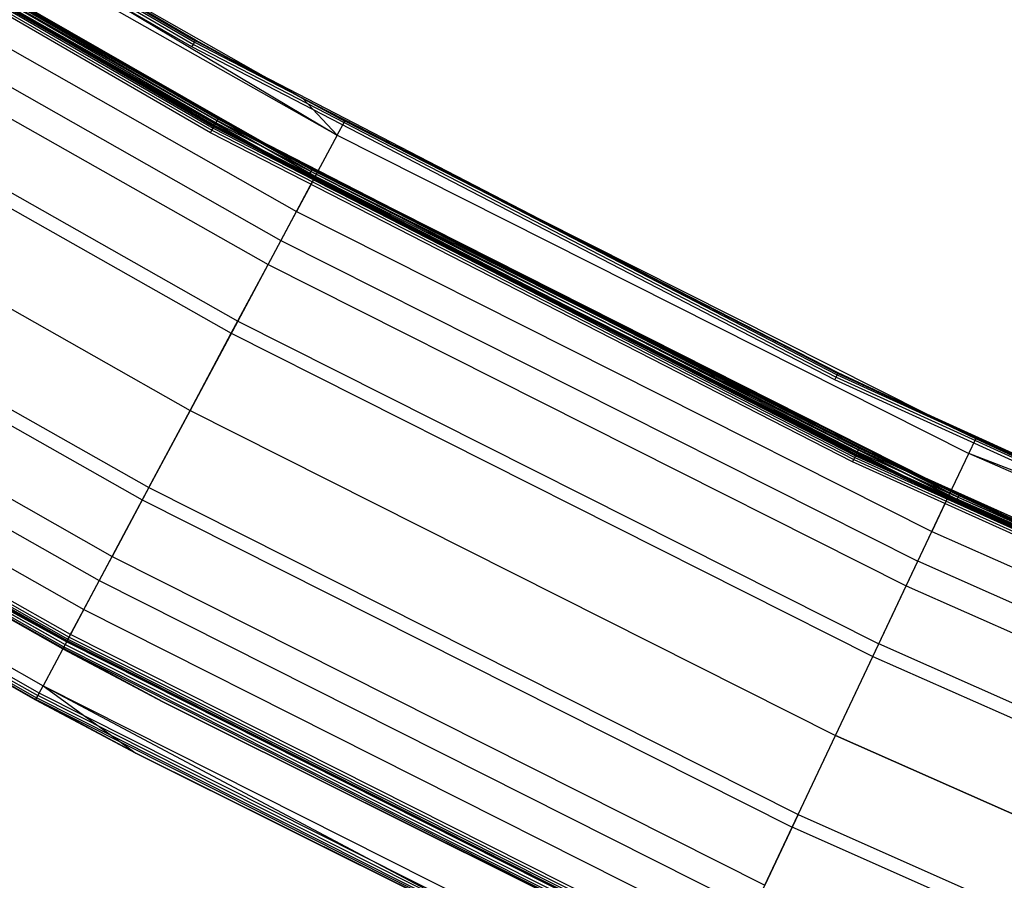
# Model space of a CAD drawing. Extents: x -390 to 397, y -401 to 400.
# Tile 100 of 192: x -184 to -159, y -349 to -326. Entities that reach past the tile are written whole.
import ezdxf

# ---------------------------------------------------------------- set-up
doc = ezdxf.new("R2010")
doc.units = 0
doc.header["$LTSCALE"] = 25.4
doc.layers.get('0').update_dxf_attribs({"linetype": 'CONTINUOUS'})

# ---------------------------------------------------------------- blocks, each defined once
blk = doc.blocks.new('FOURTY_ROUND_VII_ZWIS_STL')
at = {"color": 0}
for p, q in [((-195.878, -317.422, -894.015), (-179.676, -326.867, -894.015)), ((-195.878, -317.422, -894.015), (-179.676, -326.867, -894.015)), ((-195.844, -317.367, -894.059), (-179.645, -326.81, -894.059)), ((-195.844, -317.367, -894.059), (-179.645, -326.81, -894.059)), ((-195.821, -317.33, -894.123), (-179.624, -326.772, -894.123)), ((-195.821, -317.33, -894.123), (-179.624, -326.772, -894.123)), ((-179.617, -326.758, -894.2), (-195.813, -317.317, -894.2)), ((-179.617, -326.758, -894.2), (-195.813, -317.317, -894.2)), ((-179.713, -326.934, -894), (-195.918, -317.487, -894)), ((-179.713, -326.934, -894), (-195.918, -317.487, -894)), ((-195.208, -319.466, -927.377), (-179.036, -328.803, -927.377)), ((-195.208, -319.466, -927.377), (-179.036, -328.803, -927.377)), ((-195.208, -319.466, -902.123), (-179.036, -328.803, -902.123)), ((-195.208, -319.466, -902.123), (-179.036, -328.803, -902.123)), ((-195.208, -319.466, -900.377), (-179.036, -328.803, -900.377)), ((-195.208, -319.466, -900.377), (-179.036, -328.803, -900.377)), ((-179.029, -328.79, -927.3), (-195.2, -319.453, -927.3)), ((-179.029, -328.79, -902.2), (-195.2, -319.453, -902.2)), ((-179.029, -328.79, -927.3), (-195.2, -319.453, -927.3)), ((-179.029, -328.79, -902.2), (-195.2, -319.453, -902.2)), ((-179.029, -328.79, -900.3), (-195.2, -319.453, -900.3)), ((-177.553, -329.59, -895.7), (-195.2, -319.453, -900.3)), ((-179.029, -328.79, -900.3), (-195.2, -319.453, -900.3)), ((-177.553, -329.59, -895.7), (-195.2, -319.453, -900.3)), ((-195.348, -319.695, -929.051), (-179.164, -329.038, -929.051)), ((-195.348, -319.695, -929.051), (-179.164, -329.038, -929.051)), ((-195.325, -319.657, -929.108), (-179.143, -328.999, -929.108)), ((-195.325, -319.657, -929.108), (-179.143, -328.999, -929.108)), ((-195.314, -319.639, -929.178), (-179.133, -328.981, -929.178)), ((-195.314, -319.639, -929.178), (-179.133, -328.981, -929.178)), ((-195.305, -319.624, -902), (-179.125, -328.966, -902)), ((-179.125, -328.966, -927.5), (-195.305, -319.624, -927.5)), ((-179.125, -328.966, -927.5), (-195.305, -319.624, -927.5)), ((-195.305, -319.624, -902), (-179.125, -328.966, -902)), ((-179.125, -328.966, -900.5), (-195.305, -319.624, -900.5)), ((-179.125, -328.966, -900.5), (-195.305, -319.624, -900.5)), ((-195.265, -319.559, -927.485), (-179.088, -328.898, -927.485)), ((-195.265, -319.559, -927.485), (-179.088, -328.898, -927.485)), ((-195.265, -319.559, -902.015), (-179.088, -328.898, -902.015)), ((-195.265, -319.559, -902.015), (-179.088, -328.898, -902.015)), ((-195.265, -319.559, -900.485), (-179.088, -328.898, -900.485)), ((-195.265, -319.559, -900.485), (-179.088, -328.898, -900.485)), ((-195.231, -319.503, -927.441), (-179.057, -328.841, -927.441)), ((-195.231, -319.503, -927.441), (-179.057, -328.841, -927.441)), ((-195.231, -319.503, -902.059), (-179.057, -328.841, -902.059)), ((-195.231, -319.503, -902.059), (-179.057, -328.841, -902.059)), ((-195.231, -319.503, -900.441), (-179.057, -328.841, -900.441)), ((-195.231, -319.503, -900.441), (-179.057, -328.841, -900.441)), ((-179.228, -329.155, -929), (-195.417, -319.808, -929)), ((-179.228, -329.155, -929), (-195.417, -319.808, -929)), ((-195.38, -319.748, -929.013), (-179.194, -329.093, -929.013)), ((-195.38, -319.748, -929.013), (-179.194, -329.093, -929.013)), ((-179.617, -326.758, -894.2), (-191.683, -319.829, -927.5)), ((-179.617, -326.758, -894.2), (-191.683, -319.829, -927.5)), ((-176.841, -328.269, -927.5), (-191.683, -319.829, -927.5)), ((-191.683, -319.829, -927.5), (-175.95, -329.22, -930.127)), ((-191.683, -319.829, -927.5), (-175.95, -329.22, -930.127)), ((-176.841, -328.269, -927.5), (-191.683, -319.829, -927.5)), ((-191.897, -320.186, -930.127), (-175.95, -329.22, -930.127)), ((-191.897, -320.186, -930.127), (-175.95, -329.22, -930.127)), ((-192.977, -320.945, -895.515), (-176.653, -330.213, -895.515)), ((-192.977, -320.945, -895.515), (-176.653, -330.213, -895.515)), ((-192.944, -320.89, -895.559), (-176.622, -330.156, -895.559)), ((-192.944, -320.89, -895.559), (-176.622, -330.156, -895.559)), ((-176.622, -330.156, -895.559), (-192.921, -320.852, -895.624)), ((-192.921, -320.852, -895.624), (-176.602, -330.118, -895.623)), ((-177.553, -329.59, -895.7), (-192.921, -320.852, -895.624)), ((-177.553, -329.59, -895.7), (-192.921, -320.852, -895.624)), ((-192.921, -320.852, -895.624), (-176.602, -330.118, -895.623)), ((-176.622, -330.156, -895.559), (-192.921, -320.852, -895.624)), ((-192.914, -320.84, -895.7), (-177.553, -329.59, -895.7)), ((-192.914, -320.84, -895.7), (-177.553, -329.59, -895.7)), ((-176.689, -330.281, -895.5), (-193.017, -321.011, -895.5)), ((-176.689, -330.281, -895.5), (-193.017, -321.011, -895.5)), ((-192.518, -321.221, -932.496), (-176.519, -330.284, -932.496)), ((-192.518, -321.221, -932.496), (-176.519, -330.284, -932.496)), ((-176.566, -330.372, -929.25), (-192.569, -321.306, -929.25)), ((-192.569, -321.306, -929.25), (-179.133, -328.981, -929.178)), ((-192.569, -321.306, -929.25), (-179.133, -328.981, -929.178)), ((-176.566, -330.372, -929.25), (-192.569, -321.306, -929.25)), ((-193.047, -322.105, -931.349), (-177.005, -331.193, -931.349)), ((-193.047, -322.105, -931.349), (-177.005, -331.193, -931.349)), ((-193.485, -322.834, -934.377), (-177.406, -331.943, -934.377)), ((-193.485, -322.834, -934.377), (-177.406, -331.943, -934.377)), ((-193.849, -323.443, -933.034), (-177.74, -332.569, -933.034)), ((-193.849, -323.443, -933.034), (-177.74, -332.569, -933.034)), ((-194.703, -324.867, -935.584), (-178.523, -334.033, -935.584)), ((-194.703, -324.867, -935.584), (-178.523, -334.033, -935.584)), ((-194.889, -325.177, -934.123), (-178.693, -334.351, -934.123)), ((-194.889, -325.177, -934.123), (-178.693, -334.351, -934.123)), ((-179.713, -326.934, -894), (-179.676, -326.867, -894.015)), ((-179.713, -326.934, -894), (-179.676, -326.867, -894.015)), ((-179.676, -326.867, -894.015), (-179.645, -326.81, -894.059)), ((-179.676, -326.867, -894.015), (-179.645, -326.81, -894.059)), ((-179.676, -326.867, -894.015), (-163.021, -335.485, -894.015)), ((-179.676, -326.867, -894.015), (-163.021, -335.485, -894.015)), ((-179.645, -326.81, -894.059), (-179.624, -326.772, -894.123)), ((-179.645, -326.81, -894.059), (-179.624, -326.772, -894.123)), ((-179.645, -326.81, -894.059), (-162.993, -335.427, -894.059)), ((-179.645, -326.81, -894.059), (-162.993, -335.427, -894.059)), ((-179.617, -326.758, -894.2), (-179.624, -326.772, -894.123)), ((-179.617, -326.758, -894.2), (-179.624, -326.772, -894.123)), ((-176.841, -328.269, -894.2), (-179.624, -326.772, -894.123)), ((-179.624, -326.772, -894.123), (-162.974, -335.388, -894.123)), ((-176.841, -328.269, -894.2), (-179.624, -326.772, -894.123)), ((-179.624, -326.772, -894.123), (-162.974, -335.388, -894.123)), ((-176.841, -328.269, -894.2), (-179.617, -326.758, -894.2)), ((-179.617, -326.758, -894.2), (-176.841, -328.269, -927.5)), ((-179.617, -326.758, -894.2), (-176.841, -328.269, -927.5)), ((-176.841, -328.269, -894.2), (-179.617, -326.758, -894.2)), ((-196.053, -327.12, -936), (-179.761, -336.349, -936)), ((-196.053, -327.12, -936), (-179.761, -336.349, -936)), ((-196.053, -327.12, -934.5), (-179.761, -336.349, -934.5)), ((-196.053, -327.12, -934.5), (-179.761, -336.349, -934.5)), ((-163.054, -335.554, -894), (-179.713, -326.934, -894)), ((-163.054, -335.554, -894), (-179.713, -326.934, -894)), ((-162.974, -335.388, -894.123), (-176.841, -328.269, -894.2)), ((-162.967, -335.374, -894.2), (-176.841, -328.269, -894.2)), ((-162.974, -335.388, -894.123), (-176.841, -328.269, -894.2)), ((-176.841, -328.269, -894.2), (-176.841, -328.269, -927.5)), ((-176.841, -328.269, -894.2), (-176.841, -328.269, -927.5)), ((-176.841, -328.269, -894.2), (-175.754, -328.853, -927.5)), ((-175.754, -328.853, -927.5), (-176.841, -328.269, -927.5)), ((-176.841, -328.269, -894.2), (-175.754, -328.853, -927.5)), ((-162.967, -335.374, -894.2), (-176.841, -328.269, -894.2)), ((-176.841, -328.269, -927.5), (-175.95, -329.22, -930.127)), ((-176.841, -328.269, -927.5), (-175.95, -329.22, -930.127)), ((-175.754, -328.853, -927.5), (-176.841, -328.269, -927.5)), ((-179.125, -328.966, -927.5), (-179.088, -328.898, -927.485)), ((-179.125, -328.966, -927.5), (-179.088, -328.898, -927.485)), ((-179.125, -328.966, -902), (-179.088, -328.898, -902.015)), ((-179.125, -328.966, -902), (-179.088, -328.898, -902.015)), ((-179.125, -328.966, -900.5), (-179.088, -328.898, -900.485)), ((-179.125, -328.966, -900.5), (-179.088, -328.898, -900.485)), ((-179.088, -328.898, -927.485), (-179.057, -328.841, -927.441)), ((-179.088, -328.898, -927.485), (-179.057, -328.841, -927.441)), ((-179.088, -328.898, -902.015), (-179.057, -328.841, -902.059)), ((-179.088, -328.898, -902.015), (-179.057, -328.841, -902.059)), ((-179.088, -328.898, -900.485), (-179.057, -328.841, -900.441)), ((-179.088, -328.898, -900.485), (-179.057, -328.841, -900.441)), ((-179.088, -328.898, -927.485), (-162.466, -337.42, -927.485)), ((-179.088, -328.898, -927.485), (-162.466, -337.42, -927.485)), ((-179.088, -328.898, -902.015), (-162.466, -337.42, -902.015)), ((-179.088, -328.898, -902.015), (-162.466, -337.42, -902.015)), ((-179.088, -328.898, -900.485), (-162.466, -337.42, -900.485)), ((-179.088, -328.898, -900.485), (-162.466, -337.42, -900.485)), ((-179.057, -328.841, -927.441), (-179.036, -328.803, -927.377)), ((-179.057, -328.841, -927.441), (-179.036, -328.803, -927.377)), ((-179.057, -328.841, -902.059), (-179.036, -328.803, -902.123)), ((-179.057, -328.841, -902.059), (-179.036, -328.803, -902.123)), ((-179.057, -328.841, -900.441), (-179.036, -328.803, -900.377)), ((-179.057, -328.841, -900.441), (-179.036, -328.803, -900.377)), ((-179.057, -328.841, -927.441), (-162.438, -337.362, -927.441)), ((-179.057, -328.841, -927.441), (-162.438, -337.362, -927.441)), ((-179.057, -328.841, -902.059), (-162.438, -337.362, -902.059)), ((-179.057, -328.841, -902.059), (-162.438, -337.362, -902.059)), ((-179.057, -328.841, -900.441), (-162.438, -337.362, -900.441)), ((-179.057, -328.841, -900.441), (-162.438, -337.362, -900.441)), ((-179.029, -328.79, -927.3), (-179.036, -328.803, -927.377)), ((-179.029, -328.79, -927.3), (-179.036, -328.803, -927.377)), ((-179.029, -328.79, -902.2), (-179.036, -328.803, -902.123)), ((-179.029, -328.79, -902.2), (-179.036, -328.803, -902.123)), ((-179.029, -328.79, -900.3), (-179.036, -328.803, -900.377)), ((-179.029, -328.79, -900.3), (-179.036, -328.803, -900.377)), ((-177.553, -329.59, -927.3), (-179.036, -328.803, -927.377)), ((-179.036, -328.803, -927.377), (-162.419, -337.323, -927.377)), ((-177.553, -329.59, -927.3), (-179.036, -328.803, -927.377)), ((-179.036, -328.803, -927.377), (-162.419, -337.323, -927.377)), ((-179.036, -328.803, -902.123), (-162.419, -337.323, -902.123)), ((-177.553, -329.59, -902.2), (-179.036, -328.803, -902.123)), ((-177.553, -329.59, -902.2), (-179.036, -328.803, -902.123)), ((-179.036, -328.803, -902.123), (-162.419, -337.323, -902.123)), ((-177.553, -329.59, -900.3), (-179.036, -328.803, -900.377)), ((-179.036, -328.803, -900.377), (-162.419, -337.323, -900.377)), ((-177.553, -329.59, -900.3), (-179.036, -328.803, -900.377)), ((-179.036, -328.803, -900.377), (-162.419, -337.323, -900.377)), ((-177.553, -329.59, -927.3), (-179.029, -328.79, -927.3)), ((-177.553, -329.59, -902.2), (-179.029, -328.79, -902.2)), ((-179.029, -328.79, -902.2), (-179.029, -328.79, -927.3)), ((-177.553, -329.59, -927.3), (-179.029, -328.79, -927.3)), ((-179.029, -328.79, -902.2), (-179.029, -328.79, -927.3)), ((-177.553, -329.59, -902.2), (-179.029, -328.79, -902.2)), ((-177.553, -329.59, -900.3), (-179.029, -328.79, -900.3)), ((-177.553, -329.59, -900.3), (-179.029, -328.79, -900.3)), ((-177.553, -329.59, -895.7), (-179.029, -328.79, -900.3)), ((-177.553, -329.59, -895.7), (-179.029, -328.79, -900.3)), ((-175.95, -329.22, -930.127), (-175.754, -328.853, -927.5)), ((-175.95, -329.22, -930.127), (-175.754, -328.853, -927.5)), ((-162.967, -335.374, -894.2), (-175.754, -328.853, -927.5)), ((-159.401, -337.084, -927.5), (-175.754, -328.853, -927.5)), ((-162.967, -335.374, -894.2), (-175.754, -328.853, -927.5)), ((-159.401, -337.084, -927.5), (-175.754, -328.853, -927.5)), ((-197.218, -329.062, -934.123), (-180.829, -338.347, -934.123)), ((-197.218, -329.062, -934.123), (-180.829, -338.347, -934.123)), ((-179.228, -329.155, -929), (-179.194, -329.093, -929.013)), ((-179.228, -329.155, -929), (-179.194, -329.093, -929.013)), ((-162.593, -337.684, -929), (-179.228, -329.155, -929)), ((-162.593, -337.684, -929), (-179.228, -329.155, -929)), ((-179.194, -329.093, -929.013), (-179.164, -329.038, -929.051)), ((-179.194, -329.093, -929.013), (-179.164, -329.038, -929.051)), ((-179.194, -329.093, -929.013), (-162.562, -337.619, -929.013)), ((-179.194, -329.093, -929.013), (-162.562, -337.619, -929.013)), ((-179.164, -329.038, -929.051), (-179.143, -328.999, -929.108)), ((-179.164, -329.038, -929.051), (-179.143, -328.999, -929.108)), ((-179.164, -329.038, -929.051), (-162.535, -337.564, -929.051)), ((-179.164, -329.038, -929.051), (-162.535, -337.564, -929.051)), ((-179.143, -328.999, -929.108), (-179.133, -328.981, -929.178)), ((-179.143, -328.999, -929.108), (-179.133, -328.981, -929.178)), ((-179.143, -328.999, -929.108), (-162.516, -337.524, -929.108)), ((-179.143, -328.999, -929.108), (-162.516, -337.524, -929.108)), ((-179.133, -328.981, -929.178), (-162.507, -337.505, -929.178)), ((-176.566, -330.372, -929.25), (-179.133, -328.981, -929.178)), ((-176.566, -330.372, -929.25), (-179.133, -328.981, -929.178)), ((-179.133, -328.981, -929.178), (-162.507, -337.505, -929.178)), ((-179.125, -328.966, -902), (-162.499, -337.489, -902)), ((-162.499, -337.489, -927.5), (-179.125, -328.966, -927.5)), ((-162.499, -337.489, -927.5), (-179.125, -328.966, -927.5)), ((-179.125, -328.966, -902), (-162.499, -337.489, -902)), ((-162.499, -337.489, -900.5), (-179.125, -328.966, -900.5)), ((-162.499, -337.489, -900.5), (-179.125, -328.966, -900.5)), ((-197.403, -329.372, -935.584), (-180.999, -338.666, -935.584)), ((-197.403, -329.372, -935.584), (-180.999, -338.666, -935.584)), ((-175.95, -329.22, -930.127), (-176.519, -330.284, -932.496)), ((-175.95, -329.22, -930.127), (-176.519, -330.284, -932.496)), ((-175.95, -329.22, -930.127), (-159.579, -337.46, -930.127)), ((-175.95, -329.22, -930.127), (-159.579, -337.46, -930.127)), ((-177.553, -329.59, -895.7), (-176.602, -330.118, -895.623)), ((-177.553, -329.59, -895.7), (-176.602, -330.118, -895.623)), ((-177.553, -329.59, -895.7), (-176.594, -330.104, -895.7)), ((-162.412, -337.309, -927.3), (-177.553, -329.59, -927.3)), ((-177.553, -329.59, -927.3), (-162.419, -337.323, -927.377)), ((-177.553, -329.59, -927.3), (-162.419, -337.323, -927.377)), ((-162.412, -337.309, -902.2), (-177.553, -329.59, -902.2)), ((-177.553, -329.59, -902.2), (-177.553, -329.59, -927.3)), ((-162.412, -337.309, -927.3), (-177.553, -329.59, -927.3)), ((-177.553, -329.59, -902.2), (-177.553, -329.59, -927.3)), ((-177.553, -329.59, -902.2), (-162.419, -337.323, -902.123)), ((-177.553, -329.59, -902.2), (-162.419, -337.323, -902.123)), ((-162.412, -337.309, -902.2), (-177.553, -329.59, -902.2)), ((-162.412, -337.309, -900.3), (-177.553, -329.59, -900.3)), ((-177.553, -329.59, -900.3), (-162.419, -337.323, -900.377)), ((-177.553, -329.59, -900.3), (-162.419, -337.323, -900.377)), ((-177.553, -329.59, -900.3), (-177.553, -329.59, -895.7)), ((-159.831, -338.54, -895.7), (-177.553, -329.59, -900.3)), ((-162.412, -337.309, -900.3), (-177.553, -329.59, -900.3)), ((-159.831, -338.54, -895.7), (-177.553, -329.59, -900.3)), ((-176.594, -330.104, -895.7), (-177.553, -329.59, -900.3)), ((-176.594, -330.104, -895.7), (-177.553, -329.59, -900.3)), ((-177.553, -329.59, -895.7), (-176.594, -330.104, -895.7)), ((-177.553, -329.59, -900.3), (-177.553, -329.59, -895.7)), ((-176.653, -330.213, -895.515), (-176.622, -330.156, -895.559)), ((-176.653, -330.213, -895.515), (-176.622, -330.156, -895.559)), ((-176.622, -330.156, -895.559), (-176.602, -330.118, -895.623)), ((-176.622, -330.156, -895.559), (-176.602, -330.118, -895.623)), ((-176.622, -330.156, -895.559), (-159.856, -338.593, -895.559)), ((-176.622, -330.156, -895.559), (-159.856, -338.593, -895.559)), ((-176.594, -330.104, -895.7), (-176.602, -330.118, -895.623)), ((-176.594, -330.104, -895.7), (-176.602, -330.118, -895.623)), ((-159.856, -338.593, -895.559), (-176.602, -330.118, -895.623)), ((-176.602, -330.118, -895.623), (-159.838, -338.553, -895.624)), ((-159.856, -338.593, -895.559), (-176.602, -330.118, -895.623)), ((-176.602, -330.118, -895.623), (-159.838, -338.553, -895.624)), ((-176.594, -330.104, -895.7), (-159.838, -338.553, -895.624)), ((-176.594, -330.104, -895.7), (-159.838, -338.553, -895.624)), ((-176.594, -330.104, -895.7), (-159.831, -338.54, -895.7)), ((-176.594, -330.104, -895.7), (-159.831, -338.54, -895.7)), ((-176.519, -330.284, -932.496), (-177.406, -331.943, -934.377)), ((-176.519, -330.284, -932.496), (-177.406, -331.943, -934.377)), ((-176.566, -330.372, -929.25), (-177.005, -331.193, -931.349)), ((-176.566, -330.372, -929.25), (-177.005, -331.193, -931.349)), ((-176.689, -330.281, -895.5), (-176.653, -330.213, -895.515)), ((-176.689, -330.281, -895.5), (-176.653, -330.213, -895.515)), ((-159.917, -338.721, -895.5), (-176.689, -330.281, -895.5)), ((-159.917, -338.721, -895.5), (-176.689, -330.281, -895.5)), ((-176.653, -330.213, -895.515), (-159.884, -338.651, -895.515)), ((-176.653, -330.213, -895.515), (-159.884, -338.651, -895.515)), ((-160.137, -338.641, -929.25), (-176.566, -330.372, -929.25)), ((-176.566, -330.372, -929.25), (-162.507, -337.505, -929.178)), ((-176.566, -330.372, -929.25), (-162.507, -337.505, -929.178)), ((-160.137, -338.641, -929.25), (-176.566, -330.372, -929.25)), ((-176.519, -330.284, -932.496), (-160.095, -338.552, -932.496)), ((-176.519, -330.284, -932.496), (-160.095, -338.552, -932.496)), ((-198.257, -330.796, -933.034), (-181.781, -340.129, -933.034)), ((-198.257, -330.796, -933.034), (-181.781, -340.129, -933.034)), ((-177.74, -332.569, -933.034), (-177.005, -331.193, -931.349)), ((-177.74, -332.569, -933.034), (-177.005, -331.193, -931.349)), ((-177.005, -331.193, -931.349), (-160.535, -339.483, -931.349)), ((-177.005, -331.193, -931.349), (-160.535, -339.483, -931.349)), ((-198.622, -331.405, -934.377), (-182.116, -340.755, -934.377)), ((-198.622, -331.405, -934.377), (-182.116, -340.755, -934.377)), ((-177.406, -331.943, -934.377), (-178.523, -334.033, -935.584)), ((-177.406, -331.943, -934.377), (-178.523, -334.033, -935.584)), ((-177.406, -331.943, -934.377), (-160.899, -340.251, -934.377)), ((-177.406, -331.943, -934.377), (-160.899, -340.251, -934.377)), ((-199.059, -332.134, -931.349), (-182.517, -341.505, -931.349)), ((-199.059, -332.134, -931.349), (-182.517, -341.505, -931.349)), ((-178.693, -334.351, -934.123), (-177.74, -332.569, -933.034)), ((-178.693, -334.351, -934.123), (-177.74, -332.569, -933.034)), ((-177.74, -332.569, -933.034), (-161.202, -340.893, -933.034)), ((-177.74, -332.569, -933.034), (-161.202, -340.893, -933.034)), ((-182.966, -342.346, -927.5), (-199.549, -332.952, -927.5)), ((-182.966, -342.346, -927.5), (-199.549, -332.952, -927.5)), ((-182.966, -342.346, -900.5), (-199.549, -332.952, -900.5)), ((-182.966, -342.346, -900.5), (-199.549, -332.952, -900.5)), ((-182.966, -342.346, -895.5), (-199.549, -332.952, -895.5)), ((-182.966, -342.346, -895.5), (-199.549, -332.952, -895.5)), ((-199.54, -332.937, -929.178), (-182.958, -342.331, -929.178)), ((-199.54, -332.937, -929.178), (-182.958, -342.331, -929.178)), ((-199.537, -332.933, -929.25), (-182.956, -342.326, -929.25)), ((-199.537, -332.933, -929.25), (-182.956, -342.326, -929.25)), ((-199.529, -332.919, -929.108), (-182.948, -342.312, -929.108)), ((-199.529, -332.919, -929.108), (-182.948, -342.312, -929.108)), ((-199.506, -332.881, -929.051), (-182.927, -342.273, -929.051)), ((-199.506, -332.881, -929.051), (-182.927, -342.273, -929.051)), ((-199.475, -332.828, -929.013), (-182.898, -342.219, -929.013)), ((-199.475, -332.828, -929.013), (-182.898, -342.219, -929.013)), ((-182.864, -342.156, -929), (-199.438, -332.767, -929)), ((-182.864, -342.156, -929), (-199.438, -332.767, -929)), ((-183.06, -342.522, -902.2), (-199.652, -333.124, -902.2)), ((-183.06, -342.522, -902.2), (-199.652, -333.124, -902.2)), ((-183.06, -342.522, -927.3), (-199.652, -333.124, -927.3)), ((-183.06, -342.522, -927.3), (-199.652, -333.124, -927.3)), ((-199.652, -333.124, -895.7), (-183.06, -342.522, -895.7)), ((-183.06, -342.522, -900.3), (-199.652, -333.124, -900.3)), ((-183.06, -342.522, -900.3), (-199.652, -333.124, -900.3)), ((-199.652, -333.124, -895.7), (-183.06, -342.522, -895.7)), ((-199.644, -333.111, -902.123), (-183.053, -342.509, -902.123)), ((-199.644, -333.111, -902.123), (-183.053, -342.509, -902.123)), ((-199.644, -333.111, -927.377), (-183.053, -342.509, -927.377)), ((-199.644, -333.111, -927.377), (-183.053, -342.509, -927.377)), ((-199.644, -333.111, -900.377), (-183.053, -342.509, -900.377)), ((-199.644, -333.111, -900.377), (-183.053, -342.509, -900.377)), ((-199.644, -333.111, -895.623), (-183.053, -342.509, -895.623)), ((-199.644, -333.111, -895.623), (-183.053, -342.509, -895.623)), ((-199.622, -333.073, -902.059), (-183.033, -342.471, -902.059)), ((-199.622, -333.073, -902.059), (-183.033, -342.471, -902.059)), ((-199.622, -333.073, -927.441), (-183.033, -342.471, -927.441)), ((-199.622, -333.073, -927.441), (-183.033, -342.471, -927.441)), ((-199.622, -333.073, -900.441), (-183.033, -342.471, -900.441)), ((-199.622, -333.073, -900.441), (-183.033, -342.471, -900.441)), ((-199.622, -333.073, -895.559), (-183.033, -342.471, -895.559)), ((-199.622, -333.073, -895.559), (-183.033, -342.471, -895.559)), ((-199.588, -333.018, -902.015), (-183.002, -342.414, -902.015)), ((-199.588, -333.018, -902.015), (-183.002, -342.414, -902.015)), ((-199.588, -333.018, -927.485), (-183.002, -342.414, -927.485)), ((-199.588, -333.018, -927.485), (-183.002, -342.414, -927.485)), ((-199.588, -333.018, -900.485), (-183.002, -342.414, -900.485)), ((-199.588, -333.018, -900.485), (-183.002, -342.414, -900.485)), ((-199.588, -333.018, -895.515), (-183.002, -342.414, -895.515)), ((-199.588, -333.018, -895.515), (-183.002, -342.414, -895.515)), ((-199.588, -333.018, -932.496), (-183.002, -342.414, -932.496)), ((-199.588, -333.018, -932.496), (-183.002, -342.414, -932.496)), ((-183.673, -343.669, -894), (-200.32, -334.239, -894)), ((-183.673, -343.669, -894), (-200.32, -334.239, -894)), ((-200.209, -334.053, -930.127), (-183.571, -343.478, -930.127)), ((-200.209, -334.053, -930.127), (-183.571, -343.478, -930.127)), ((-178.523, -334.033, -935.584), (-179.761, -336.349, -936)), ((-178.523, -334.033, -935.584), (-179.761, -336.349, -936)), ((-178.523, -334.033, -935.584), (-161.912, -342.394, -935.584)), ((-178.523, -334.033, -935.584), (-161.912, -342.394, -935.584)), ((-200.423, -334.41, -894.2), (-183.768, -343.845, -894.2)), ((-183.768, -343.845, -927.5), (-200.423, -334.41, -927.5)), ((-200.423, -334.41, -894.2), (-183.768, -343.845, -894.2)), ((-183.768, -343.845, -927.5), (-200.423, -334.41, -927.5)), ((-200.415, -334.397, -894.123), (-183.76, -343.832, -894.123)), ((-200.415, -334.397, -894.123), (-183.76, -343.832, -894.123)), ((-200.393, -334.36, -894.059), (-183.74, -343.794, -894.059)), ((-200.393, -334.36, -894.059), (-183.74, -343.794, -894.059)), ((-200.359, -334.304, -894.015), (-183.709, -343.736, -894.015)), ((-200.359, -334.304, -894.015), (-183.709, -343.736, -894.015)), ((-179.761, -336.349, -934.5), (-178.693, -334.351, -934.123)), ((-179.761, -336.349, -934.5), (-178.693, -334.351, -934.123)), ((-178.693, -334.351, -934.123), (-162.067, -342.72, -934.123)), ((-178.693, -334.351, -934.123), (-162.067, -342.72, -934.123)), ((-163.054, -335.554, -894), (-163.021, -335.485, -894.015)), ((-163.054, -335.554, -894), (-163.021, -335.485, -894.015)), ((-163.021, -335.485, -894.015), (-162.993, -335.427, -894.059)), ((-163.021, -335.485, -894.015), (-162.993, -335.427, -894.059)), ((-163.021, -335.485, -894.015), (-145.954, -343.256, -894.015)), ((-163.021, -335.485, -894.015), (-145.954, -343.256, -894.015)), ((-162.993, -335.427, -894.059), (-162.974, -335.388, -894.123)), ((-162.993, -335.427, -894.059), (-162.974, -335.388, -894.123)), ((-162.993, -335.427, -894.059), (-145.928, -343.196, -894.059)), ((-162.993, -335.427, -894.059), (-145.928, -343.196, -894.059)), ((-162.967, -335.374, -894.2), (-162.974, -335.388, -894.123)), ((-162.967, -335.374, -894.2), (-162.974, -335.388, -894.123)), ((-153.238, -339.931, -894.2), (-162.974, -335.388, -894.123)), ((-162.974, -335.388, -894.123), (-145.911, -343.157, -894.123)), ((-153.238, -339.931, -894.2), (-162.974, -335.388, -894.123)), ((-162.974, -335.388, -894.123), (-145.911, -343.157, -894.123)), ((-153.238, -339.931, -894.2), (-162.967, -335.374, -894.2)), ((-153.238, -339.931, -927.5), (-162.967, -335.374, -894.2)), ((-153.238, -339.931, -894.2), (-162.967, -335.374, -894.2)), ((-153.238, -339.931, -927.5), (-162.967, -335.374, -894.2)), ((-159.401, -337.084, -927.5), (-162.967, -335.374, -894.2)), ((-159.401, -337.084, -927.5), (-162.967, -335.374, -894.2)), ((-145.984, -343.327, -894), (-163.054, -335.554, -894)), ((-145.984, -343.327, -894), (-163.054, -335.554, -894)), ((-179.761, -336.349, -936), (-180.999, -338.666, -935.584)), ((-179.761, -336.349, -936), (-180.999, -338.666, -935.584)), ((-180.829, -338.347, -934.123), (-179.761, -336.349, -934.5)), ((-180.829, -338.347, -934.123), (-179.761, -336.349, -934.5)), ((-179.761, -336.349, -936), (-163.035, -344.768, -936)), ((-179.761, -336.349, -936), (-163.035, -344.768, -936)), ((-179.761, -336.349, -934.5), (-163.035, -344.768, -934.5)), ((-179.761, -336.349, -934.5), (-163.035, -344.768, -934.5)), ((-162.438, -337.362, -927.441), (-162.419, -337.323, -927.377)), ((-162.438, -337.362, -927.441), (-162.419, -337.323, -927.377)), ((-162.438, -337.362, -902.059), (-162.419, -337.323, -902.123)), ((-162.438, -337.362, -902.059), (-162.419, -337.323, -902.123)), ((-162.438, -337.362, -900.441), (-162.419, -337.323, -900.377)), ((-162.438, -337.362, -900.441), (-162.419, -337.323, -900.377)), ((-162.412, -337.309, -927.3), (-162.419, -337.323, -927.377)), ((-162.412, -337.309, -927.3), (-162.419, -337.323, -927.377)), ((-162.412, -337.309, -902.2), (-162.419, -337.323, -902.123)), ((-162.412, -337.309, -902.2), (-162.419, -337.323, -902.123)), ((-162.412, -337.309, -900.3), (-162.419, -337.323, -900.377)), ((-162.412, -337.309, -900.3), (-162.419, -337.323, -900.377)), ((-153.854, -341.298, -927.3), (-162.419, -337.323, -927.377)), ((-162.419, -337.323, -927.377), (-145.398, -345.003, -927.377)), ((-153.854, -341.298, -927.3), (-162.419, -337.323, -927.377)), ((-162.419, -337.323, -927.377), (-145.398, -345.003, -927.377)), ((-162.419, -337.323, -902.123), (-145.398, -345.003, -902.123)), ((-162.419, -337.323, -902.123), (-145.398, -345.003, -902.123)), ((-162.419, -337.323, -902.123), (-153.854, -341.298, -902.2)), ((-162.419, -337.323, -902.123), (-153.854, -341.298, -902.2)), ((-153.854, -341.298, -900.3), (-162.419, -337.323, -900.377)), ((-162.419, -337.323, -900.377), (-145.398, -345.003, -900.377)), ((-153.854, -341.298, -900.3), (-162.419, -337.323, -900.377)), ((-162.419, -337.323, -900.377), (-145.398, -345.003, -900.377)), ((-153.854, -341.298, -927.3), (-162.412, -337.309, -927.3)), ((-153.854, -341.298, -902.2), (-162.412, -337.309, -902.2)), ((-162.412, -337.309, -902.2), (-162.412, -337.309, -927.3)), ((-153.854, -341.298, -927.3), (-162.412, -337.309, -927.3)), ((-162.412, -337.309, -902.2), (-162.412, -337.309, -927.3)), ((-153.854, -341.298, -902.2), (-162.412, -337.309, -902.2)), ((-153.854, -341.298, -900.3), (-162.412, -337.309, -900.3)), ((-153.854, -341.298, -895.7), (-162.412, -337.309, -900.3)), ((-153.854, -341.298, -900.3), (-162.412, -337.309, -900.3)), ((-153.854, -341.298, -895.7), (-162.412, -337.309, -900.3)), ((-159.831, -338.54, -895.7), (-162.412, -337.309, -900.3)), ((-159.831, -338.54, -895.7), (-162.412, -337.309, -900.3)), ((-159.579, -337.46, -930.127), (-159.401, -337.084, -927.5)), ((-159.579, -337.46, -930.127), (-159.401, -337.084, -927.5)), ((-153.238, -339.931, -927.5), (-159.401, -337.084, -927.5)), ((-153.238, -339.931, -927.5), (-159.401, -337.084, -927.5)), ((-162.562, -337.619, -929.013), (-162.535, -337.564, -929.051)), ((-162.562, -337.619, -929.013), (-162.535, -337.564, -929.051)), ((-162.535, -337.564, -929.051), (-162.516, -337.524, -929.108)), ((-162.535, -337.564, -929.051), (-162.516, -337.524, -929.108)), ((-162.535, -337.564, -929.051), (-145.501, -345.249, -929.051)), ((-162.535, -337.564, -929.051), (-145.501, -345.249, -929.051)), ((-162.516, -337.524, -929.108), (-162.507, -337.505, -929.178)), ((-162.516, -337.524, -929.108), (-162.507, -337.505, -929.178)), ((-162.516, -337.524, -929.108), (-145.484, -345.208, -929.108)), ((-162.516, -337.524, -929.108), (-145.484, -345.208, -929.108)), ((-162.507, -337.505, -929.178), (-145.476, -345.189, -929.178)), ((-160.137, -338.641, -929.25), (-162.507, -337.505, -929.178)), ((-160.137, -338.641, -929.25), (-162.507, -337.505, -929.178)), ((-162.507, -337.505, -929.178), (-145.476, -345.189, -929.178)), ((-162.499, -337.489, -927.5), (-162.466, -337.42, -927.485)), ((-162.499, -337.489, -927.5), (-162.466, -337.42, -927.485)), ((-162.499, -337.489, -902), (-162.466, -337.42, -902.015)), ((-162.499, -337.489, -902), (-162.466, -337.42, -902.015)), ((-162.499, -337.489, -900.5), (-162.466, -337.42, -900.485)), ((-162.499, -337.489, -900.5), (-162.466, -337.42, -900.485)), ((-162.499, -337.489, -902), (-145.469, -345.173, -902)), ((-145.469, -345.173, -927.5), (-162.499, -337.489, -927.5)), ((-145.469, -345.173, -927.5), (-162.499, -337.489, -927.5)), ((-162.499, -337.489, -902), (-145.469, -345.173, -902)), ((-145.469, -345.173, -900.5), (-162.499, -337.489, -900.5)), ((-145.469, -345.173, -900.5), (-162.499, -337.489, -900.5)), ((-162.466, -337.42, -927.485), (-162.438, -337.362, -927.441)), ((-162.466, -337.42, -927.485), (-162.438, -337.362, -927.441)), ((-162.466, -337.42, -902.015), (-162.438, -337.362, -902.059)), ((-162.466, -337.42, -902.015), (-162.438, -337.362, -902.059)), ((-162.466, -337.42, -900.485), (-162.438, -337.362, -900.441)), ((-162.466, -337.42, -900.485), (-162.438, -337.362, -900.441)), ((-162.466, -337.42, -927.485), (-145.44, -345.103, -927.485)), ((-162.466, -337.42, -927.485), (-145.44, -345.103, -927.485)), ((-162.466, -337.42, -902.015), (-145.44, -345.103, -902.015)), ((-162.466, -337.42, -902.015), (-145.44, -345.103, -902.015)), ((-162.466, -337.42, -900.485), (-145.44, -345.103, -900.485)), ((-162.466, -337.42, -900.485), (-145.44, -345.103, -900.485)), ((-162.438, -337.362, -927.441), (-145.414, -345.043, -927.441)), ((-162.438, -337.362, -927.441), (-145.414, -345.043, -927.441)), ((-162.438, -337.362, -902.059), (-145.414, -345.043, -902.059)), ((-162.438, -337.362, -902.059), (-145.414, -345.043, -902.059)), ((-162.438, -337.362, -900.441), (-145.414, -345.043, -900.441)), ((-162.438, -337.362, -900.441), (-145.414, -345.043, -900.441)), ((-160.095, -338.552, -932.496), (-159.579, -337.46, -930.127)), ((-160.095, -338.552, -932.496), (-159.579, -337.46, -930.127)), ((-153.238, -339.931, -927.5), (-159.579, -337.46, -930.127)), ((-153.238, -339.931, -927.5), (-159.579, -337.46, -930.127)), ((-142.823, -344.887, -930.127), (-159.579, -337.46, -930.127)), ((-142.823, -344.887, -930.127), (-159.579, -337.46, -930.127)), ((-162.593, -337.684, -929), (-162.562, -337.619, -929.013)), ((-162.593, -337.684, -929), (-162.562, -337.619, -929.013)), ((-145.553, -345.372, -929), (-162.593, -337.684, -929)), ((-145.553, -345.372, -929), (-162.593, -337.684, -929)), ((-162.562, -337.619, -929.013), (-145.526, -345.306, -929.013)), ((-162.562, -337.619, -929.013), (-145.526, -345.306, -929.013)), ((-180.829, -338.347, -934.123), (-181.781, -340.129, -933.034)), ((-180.829, -338.347, -934.123), (-181.781, -340.129, -933.034)), ((-180.829, -338.347, -934.123), (-164.004, -346.816, -934.123)), ((-180.829, -338.347, -934.123), (-164.004, -346.816, -934.123)), ((-160.899, -340.251, -934.377), (-160.095, -338.552, -932.496)), ((-160.899, -340.251, -934.377), (-160.095, -338.552, -932.496)), ((-143.285, -346.003, -932.496), (-160.095, -338.552, -932.496)), ((-143.285, -346.003, -932.496), (-160.095, -338.552, -932.496)), ((-159.856, -338.593, -895.559), (-159.884, -338.651, -895.515)), ((-159.856, -338.593, -895.559), (-159.884, -338.651, -895.515)), ((-159.838, -338.553, -895.624), (-159.856, -338.593, -895.559)), ((-159.838, -338.553, -895.624), (-159.856, -338.593, -895.559)), ((-159.856, -338.593, -895.559), (-142.689, -346.179, -895.559)), ((-159.856, -338.593, -895.559), (-142.689, -346.179, -895.559)), ((-159.831, -338.54, -895.7), (-159.838, -338.553, -895.624)), ((-159.831, -338.54, -895.7), (-159.838, -338.553, -895.624)), ((-159.838, -338.553, -895.624), (-142.673, -346.139, -895.624)), ((-159.838, -338.553, -895.624), (-142.673, -346.139, -895.624)), ((-159.838, -338.553, -895.624), (-153.854, -341.298, -895.7)), ((-159.838, -338.553, -895.624), (-153.854, -341.298, -895.7)), ((-159.831, -338.54, -895.7), (-153.854, -341.298, -895.7)), ((-159.831, -338.54, -895.7), (-153.854, -341.298, -895.7)), ((-180.999, -338.666, -935.584), (-182.116, -340.755, -934.377)), ((-180.999, -338.666, -935.584), (-182.116, -340.755, -934.377)), ((-180.999, -338.666, -935.584), (-164.158, -347.142, -935.584)), ((-180.999, -338.666, -935.584), (-164.158, -347.142, -935.584)), ((-160.137, -338.641, -929.25), (-160.535, -339.483, -931.349)), ((-160.137, -338.641, -929.25), (-160.535, -339.483, -931.349)), ((-143.323, -346.094, -929.25), (-160.137, -338.641, -929.25)), ((-160.137, -338.641, -929.25), (-145.476, -345.189, -929.178)), ((-160.137, -338.641, -929.25), (-145.476, -345.189, -929.178)), ((-143.323, -346.094, -929.25), (-160.137, -338.641, -929.25)), ((-159.917, -338.721, -895.5), (-159.884, -338.651, -895.515)), ((-159.917, -338.721, -895.5), (-159.884, -338.651, -895.515)), ((-142.743, -346.31, -895.5), (-159.917, -338.721, -895.5)), ((-142.743, -346.31, -895.5), (-159.917, -338.721, -895.5)), ((-159.884, -338.651, -895.515), (-142.714, -346.239, -895.515)), ((-159.884, -338.651, -895.515), (-142.714, -346.239, -895.515)), ((-182.966, -342.346, -902), (-189.085, -339.005, -902)), ((-189.085, -339.005, -902), (-183.002, -342.414, -902.015)), ((-189.085, -339.005, -902), (-183.002, -342.414, -902.015)), ((-182.966, -342.346, -902), (-189.085, -339.005, -902)), ((-161.202, -340.893, -933.034), (-160.535, -339.483, -931.349)), ((-161.202, -340.893, -933.034), (-160.535, -339.483, -931.349)), ((-160.535, -339.483, -931.349), (-143.679, -346.954, -931.349)), ((-160.535, -339.483, -931.349), (-143.679, -346.954, -931.349)), ((-182.517, -341.505, -931.349), (-181.781, -340.129, -933.034)), ((-182.517, -341.505, -931.349), (-181.781, -340.129, -933.034)), ((-181.781, -340.129, -933.034), (-164.868, -348.643, -933.034)), ((-181.781, -340.129, -933.034), (-164.868, -348.643, -933.034)), ((-161.912, -342.394, -935.584), (-160.899, -340.251, -934.377)), ((-161.912, -342.394, -935.584), (-160.899, -340.251, -934.377)), ((-144.005, -347.74, -934.377), (-160.899, -340.251, -934.377)), ((-144.005, -347.74, -934.377), (-160.899, -340.251, -934.377)), ((-182.116, -340.755, -934.377), (-183.002, -342.414, -932.496)), ((-182.116, -340.755, -934.377), (-183.002, -342.414, -932.496)), ((-182.116, -340.755, -934.377), (-165.171, -349.284, -934.377)), ((-182.116, -340.755, -934.377), (-165.171, -349.284, -934.377)), ((-162.067, -342.72, -934.123), (-161.202, -340.893, -933.034)), ((-162.067, -342.72, -934.123), (-161.202, -340.893, -933.034)), ((-161.202, -340.893, -933.034), (-144.276, -348.396, -933.034)), ((-161.202, -340.893, -933.034), (-144.276, -348.396, -933.034)), ((-182.956, -342.326, -929.25), (-182.517, -341.505, -931.349)), ((-182.956, -342.326, -929.25), (-182.517, -341.505, -931.349)), ((-182.517, -341.505, -931.349), (-165.535, -350.053, -931.349)), ((-182.517, -341.505, -931.349), (-165.535, -350.053, -931.349)), ((-182.864, -342.156, -929), (-182.898, -342.219, -929.013)), ((-182.864, -342.156, -929), (-182.898, -342.219, -929.013)), ((-165.85, -350.72, -929), (-182.864, -342.156, -929)), ((-165.85, -350.72, -929), (-182.864, -342.156, -929)), ((-183.002, -342.414, -932.496), (-183.571, -343.478, -930.127)), ((-183.002, -342.414, -932.496), (-183.571, -343.478, -930.127)), ((-183.002, -342.414, -902.015), (-183.033, -342.471, -902.059)), ((-183.002, -342.414, -902.015), (-183.033, -342.471, -902.059)), ((-183.002, -342.414, -927.485), (-183.033, -342.471, -927.441)), ((-183.002, -342.414, -927.485), (-183.033, -342.471, -927.441)), ((-183.002, -342.414, -900.485), (-183.033, -342.471, -900.441)), ((-183.002, -342.414, -900.485), (-183.033, -342.471, -900.441)), ((-183.002, -342.414, -895.515), (-183.033, -342.471, -895.559)), ((-183.002, -342.414, -895.515), (-183.033, -342.471, -895.559)), ((-182.966, -342.346, -902), (-183.002, -342.414, -902.015)), ((-182.966, -342.346, -902), (-183.002, -342.414, -902.015)), ((-182.966, -342.346, -927.5), (-183.002, -342.414, -927.485)), ((-182.966, -342.346, -927.5), (-183.002, -342.414, -927.485)), ((-182.966, -342.346, -900.5), (-183.002, -342.414, -900.485)), ((-182.966, -342.346, -900.5), (-183.002, -342.414, -900.485)), ((-182.966, -342.346, -895.5), (-183.002, -342.414, -895.515)), ((-182.966, -342.346, -895.5), (-183.002, -342.414, -895.515)), ((-183.002, -342.414, -902.015), (-165.975, -350.984, -902.015)), ((-183.002, -342.414, -902.015), (-165.975, -350.984, -902.015)), ((-183.002, -342.414, -927.485), (-165.975, -350.984, -927.485)), ((-183.002, -342.414, -927.485), (-165.975, -350.984, -927.485)), ((-183.002, -342.414, -900.485), (-165.975, -350.984, -900.485)), ((-183.002, -342.414, -900.485), (-165.975, -350.984, -900.485)), ((-183.002, -342.414, -895.515), (-165.975, -350.984, -895.515)), ((-183.002, -342.414, -895.515), (-165.975, -350.984, -895.515)), ((-183.002, -342.414, -932.496), (-165.975, -350.984, -932.496)), ((-183.002, -342.414, -932.496), (-165.975, -350.984, -932.496)), ((-165.943, -350.915, -902), (-182.966, -342.346, -902)), ((-165.943, -350.915, -902), (-182.966, -342.346, -902)), ((-165.943, -350.915, -927.5), (-182.966, -342.346, -927.5)), ((-165.943, -350.915, -927.5), (-182.966, -342.346, -927.5)), ((-165.943, -350.915, -900.5), (-182.966, -342.346, -900.5)), ((-165.943, -350.915, -900.5), (-182.966, -342.346, -900.5)), ((-165.943, -350.915, -895.5), (-182.966, -342.346, -895.5)), ((-165.943, -350.915, -895.5), (-182.966, -342.346, -895.5)), ((-182.958, -342.331, -929.178), (-182.948, -342.312, -929.108)), ((-182.958, -342.331, -929.178), (-182.948, -342.312, -929.108)), ((-182.958, -342.331, -929.178), (-182.956, -342.326, -929.25)), ((-182.958, -342.331, -929.178), (-182.956, -342.326, -929.25)), ((-182.958, -342.331, -929.178), (-165.935, -350.9, -929.178)), ((-182.958, -342.331, -929.178), (-165.935, -350.9, -929.178)), ((-182.956, -342.326, -929.25), (-165.933, -350.895, -929.25)), ((-182.956, -342.326, -929.25), (-165.933, -350.895, -929.25)), ((-182.948, -342.312, -929.108), (-182.927, -342.273, -929.051)), ((-182.948, -342.312, -929.108), (-182.927, -342.273, -929.051)), ((-182.948, -342.312, -929.108), (-165.926, -350.881, -929.108)), ((-182.948, -342.312, -929.108), (-165.926, -350.881, -929.108)), ((-182.927, -342.273, -929.051), (-182.898, -342.219, -929.013)), ((-182.927, -342.273, -929.051), (-182.898, -342.219, -929.013)), ((-182.927, -342.273, -929.051), (-165.907, -350.84, -929.051)), ((-182.927, -342.273, -929.051), (-165.907, -350.84, -929.051)), ((-182.898, -342.219, -929.013), (-165.881, -350.784, -929.013)), ((-182.898, -342.219, -929.013), (-165.881, -350.784, -929.013)), ((-163.035, -344.768, -936), (-161.912, -342.394, -935.584)), ((-163.035, -344.768, -936), (-161.912, -342.394, -935.584)), ((-144.911, -349.929, -935.584), (-161.912, -342.394, -935.584)), ((-144.911, -349.929, -935.584), (-161.912, -342.394, -935.584)), ((-183.06, -342.522, -902.2), (-183.053, -342.509, -902.123)), ((-183.06, -342.522, -902.2), (-183.053, -342.509, -902.123)), ((-183.06, -342.522, -927.3), (-183.053, -342.509, -927.377)), ((-183.06, -342.522, -927.3), (-183.053, -342.509, -927.377)), ((-183.06, -342.522, -900.3), (-183.053, -342.509, -900.377)), ((-183.06, -342.522, -900.3), (-183.053, -342.509, -900.377)), ((-183.06, -342.522, -895.7), (-183.053, -342.509, -895.623)), ((-183.06, -342.522, -895.7), (-183.053, -342.509, -895.623)), ((-180.468, -343.896, -902.2), (-183.06, -342.522, -902.2)), ((-183.06, -342.522, -902.2), (-183.06, -342.522, -927.3)), ((-183.06, -342.522, -902.2), (-183.06, -342.522, -927.3)), ((-180.468, -343.896, -902.2), (-183.06, -342.522, -902.2)), ((-180.468, -343.896, -927.3), (-183.06, -342.522, -927.3)), ((-180.468, -343.896, -927.3), (-183.06, -342.522, -927.3)), ((-183.06, -342.522, -895.7), (-183.06, -342.522, -900.3)), ((-183.06, -342.522, -895.7), (-183.06, -342.522, -900.3)), ((-183.06, -342.522, -895.7), (-180.468, -343.896, -895.7)), ((-180.468, -343.896, -900.3), (-183.06, -342.522, -900.3)), ((-180.468, -343.896, -900.3), (-183.06, -342.522, -900.3)), ((-183.06, -342.522, -895.7), (-180.468, -343.896, -895.7)), ((-183.033, -342.471, -902.059), (-183.053, -342.509, -902.123)), ((-183.033, -342.471, -902.059), (-183.053, -342.509, -902.123)), ((-183.033, -342.471, -927.441), (-183.053, -342.509, -927.377)), ((-183.033, -342.471, -927.441), (-183.053, -342.509, -927.377)), ((-183.033, -342.471, -900.441), (-183.053, -342.509, -900.377)), ((-183.033, -342.471, -900.441), (-183.053, -342.509, -900.377)), ((-183.033, -342.471, -895.559), (-183.053, -342.509, -895.623)), ((-183.033, -342.471, -895.559), (-183.053, -342.509, -895.623)), ((-180.468, -343.896, -902.2), (-183.053, -342.509, -902.123)), ((-183.053, -342.509, -902.123), (-166.021, -351.082, -902.123)), ((-180.468, -343.896, -902.2), (-183.053, -342.509, -902.123)), ((-183.053, -342.509, -902.123), (-166.021, -351.082, -902.123)), ((-183.053, -342.509, -927.377), (-166.021, -351.082, -927.377)), ((-180.468, -343.896, -927.3), (-183.053, -342.509, -927.377)), ((-180.468, -343.896, -927.3), (-183.053, -342.509, -927.377)), ((-183.053, -342.509, -927.377), (-166.021, -351.082, -927.377)), ((-183.053, -342.509, -900.377), (-166.021, -351.082, -900.377)), ((-180.468, -343.896, -900.3), (-183.053, -342.509, -900.377)), ((-180.468, -343.896, -900.3), (-183.053, -342.509, -900.377)), ((-183.053, -342.509, -900.377), (-166.021, -351.082, -900.377)), ((-180.468, -343.896, -895.7), (-183.053, -342.509, -895.623)), ((-183.053, -342.509, -895.623), (-166.021, -351.082, -895.623)), ((-180.468, -343.896, -895.7), (-183.053, -342.509, -895.623)), ((-183.053, -342.509, -895.623), (-166.021, -351.082, -895.623)), ((-183.033, -342.471, -902.059), (-166.003, -351.043, -902.059)), ((-183.033, -342.471, -902.059), (-166.003, -351.043, -902.059)), ((-183.033, -342.471, -927.441), (-166.003, -351.043, -927.441)), ((-183.033, -342.471, -927.441), (-166.003, -351.043, -927.441)), ((-183.033, -342.471, -900.441), (-166.003, -351.043, -900.441)), ((-183.033, -342.471, -900.441), (-166.003, -351.043, -900.441)), ((-183.033, -342.471, -895.559), (-166.003, -351.043, -895.559)), ((-183.033, -342.471, -895.559), (-166.003, -351.043, -895.559)), ((-163.035, -344.768, -934.5), (-162.067, -342.72, -934.123)), ((-163.035, -344.768, -934.5), (-162.067, -342.72, -934.123)), ((-162.067, -342.72, -934.123), (-145.05, -350.263, -934.123)), ((-162.067, -342.72, -934.123), (-145.05, -350.263, -934.123)), ((-183.768, -343.845, -927.5), (-183.571, -343.478, -930.127)), ((-183.768, -343.845, -927.5), (-183.571, -343.478, -930.127)), ((-183.673, -343.669, -894), (-183.709, -343.736, -894.015)), ((-183.673, -343.669, -894), (-183.709, -343.736, -894.015)), ((-166.584, -352.271, -894), (-183.673, -343.669, -894)), ((-166.584, -352.271, -894), (-183.673, -343.669, -894)), ((-183.571, -343.478, -930.127), (-181.165, -345.224, -927.5)), ((-183.571, -343.478, -930.127), (-181.165, -345.224, -927.5)), ((-183.571, -343.478, -930.127), (-166.669, -352.452, -927.5)), ((-183.571, -343.478, -930.127), (-166.669, -352.452, -927.5)), ((-183.571, -343.478, -930.127), (-166.491, -352.076, -930.127)), ((-183.571, -343.478, -930.127), (-166.491, -352.076, -930.127)), ((-183.76, -343.832, -894.123), (-183.768, -343.845, -894.2)), ((-183.76, -343.832, -894.123), (-183.768, -343.845, -894.2)), ((-183.768, -343.845, -894.2), (-181.165, -345.224, -894.2)), ((-181.165, -345.224, -927.5), (-183.768, -343.845, -927.5)), ((-183.768, -343.845, -894.2), (-181.165, -345.224, -894.2)), ((-183.768, -343.845, -894.2), (-183.768, -343.845, -927.5)), ((-181.165, -345.224, -927.5), (-183.768, -343.845, -927.5)), ((-183.768, -343.845, -894.2), (-183.768, -343.845, -927.5)), ((-183.74, -343.794, -894.059), (-183.76, -343.832, -894.123)), ((-183.74, -343.794, -894.059), (-183.76, -343.832, -894.123)), ((-181.165, -345.224, -894.2), (-183.76, -343.832, -894.123)), ((-181.165, -345.224, -894.2), (-183.76, -343.832, -894.123)), ((-166.663, -352.438, -894.123), (-183.76, -343.832, -894.123)), ((-166.663, -352.438, -894.123), (-183.76, -343.832, -894.123)), ((-183.709, -343.736, -894.015), (-183.74, -343.794, -894.059)), ((-183.709, -343.736, -894.015), (-183.74, -343.794, -894.059)), ((-166.644, -352.399, -894.059), (-183.74, -343.794, -894.059)), ((-166.644, -352.399, -894.059), (-183.74, -343.794, -894.059)), ((-166.617, -352.34, -894.015), (-183.709, -343.736, -894.015)), ((-166.617, -352.34, -894.015), (-183.709, -343.736, -894.015)), ((-166.028, -351.096, -902.2), (-180.468, -343.896, -902.2)), ((-180.468, -343.896, -902.2), (-166.021, -351.082, -902.123)), ((-180.468, -343.896, -902.2), (-166.021, -351.082, -902.123)), ((-180.468, -343.896, -902.2), (-180.468, -343.896, -927.3)), ((-180.468, -343.896, -902.2), (-180.468, -343.896, -927.3)), ((-166.028, -351.096, -902.2), (-180.468, -343.896, -902.2)), ((-166.028, -351.096, -927.3), (-180.468, -343.896, -927.3)), ((-180.468, -343.896, -927.3), (-166.021, -351.082, -927.377)), ((-180.468, -343.896, -927.3), (-166.021, -351.082, -927.377)), ((-166.028, -351.096, -927.3), (-180.468, -343.896, -927.3)), ((-180.468, -343.896, -895.7), (-180.468, -343.896, -900.3)), ((-180.468, -343.896, -895.7), (-180.468, -343.896, -900.3)), ((-180.468, -343.896, -895.7), (-166.028, -351.096, -895.7)), ((-166.028, -351.096, -900.3), (-180.468, -343.896, -900.3)), ((-180.468, -343.896, -900.3), (-166.021, -351.082, -900.377)), ((-180.468, -343.896, -900.3), (-166.021, -351.082, -900.377)), ((-166.028, -351.096, -900.3), (-180.468, -343.896, -900.3)), ((-180.468, -343.896, -895.7), (-166.028, -351.096, -895.7)), ((-180.468, -343.896, -895.7), (-166.021, -351.082, -895.623)), ((-180.468, -343.896, -895.7), (-166.021, -351.082, -895.623)), ((-164.158, -347.142, -935.584), (-163.035, -344.768, -936)), ((-164.158, -347.142, -935.584), (-163.035, -344.768, -936)), ((-164.004, -346.816, -934.123), (-163.035, -344.768, -934.5)), ((-164.004, -346.816, -934.123), (-163.035, -344.768, -934.5)), ((-145.917, -352.356, -936), (-163.035, -344.768, -936)), ((-145.917, -352.356, -936), (-163.035, -344.768, -936)), ((-163.035, -344.768, -934.5), (-145.917, -352.356, -934.5)), ((-163.035, -344.768, -934.5), (-145.917, -352.356, -934.5)), ((-181.165, -345.224, -894.2), (-166.669, -352.452, -894.2)), ((-166.663, -352.438, -894.123), (-181.165, -345.224, -894.2)), ((-166.663, -352.438, -894.123), (-181.165, -345.224, -894.2)), ((-166.669, -352.452, -927.5), (-181.165, -345.224, -927.5)), ((-181.165, -345.224, -894.2), (-166.669, -352.452, -894.2)), ((-181.165, -345.224, -894.2), (-181.165, -345.224, -927.5)), ((-166.669, -352.452, -927.5), (-181.165, -345.224, -927.5)), ((-181.165, -345.224, -894.2), (-181.165, -345.224, -927.5)), ((-164.004, -346.816, -934.123), (-164.868, -348.643, -933.034)), ((-164.004, -346.816, -934.123), (-164.868, -348.643, -933.034)), ((-164.004, -346.816, -934.123), (-146.783, -354.449, -934.123)), ((-164.004, -346.816, -934.123), (-146.783, -354.449, -934.123)), ((-165.171, -349.284, -934.377), (-164.158, -347.142, -935.584)), ((-165.171, -349.284, -934.377), (-164.158, -347.142, -935.584)), ((-146.922, -354.783, -935.584), (-164.158, -347.142, -935.584)), ((-146.922, -354.783, -935.584), (-164.158, -347.142, -935.584))]:
    blk.add_line(p, q, dxfattribs=at)

msp = doc.modelspace()

# ---------------------------------------------------------------- block references
at = {"color": 250}
msp.add_blockref('FOURTY_ROUND_VII_ZWIS_STL', (0, 0), dxfattribs=at)

doc.saveas('drawing.dxf')
